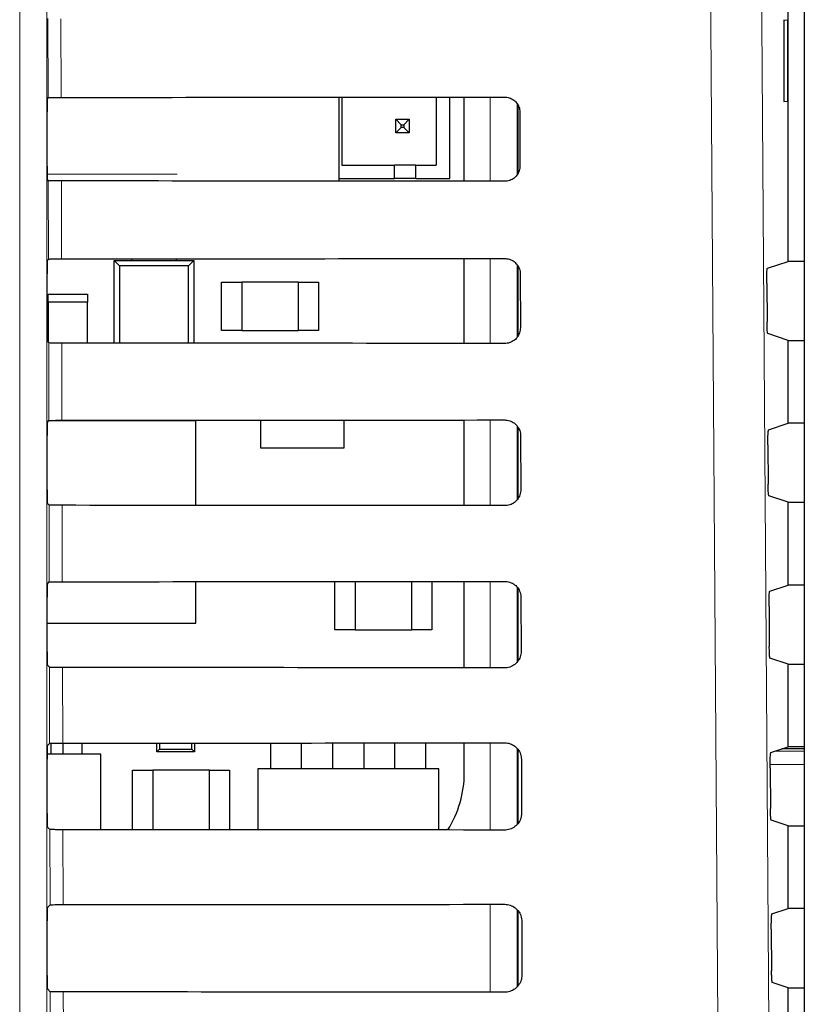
# Model space of a CAD drawing. Header units: millimetres. Extents: x 5 to 418, y 2 to 292.
# Tile 28 of 51: x 81 to 91, y 201 to 213. Entities that reach past the tile are written whole.
import ezdxf

# ---------------------------------------------------------------- set-up
doc = ezdxf.new("R2010")
doc.units = ezdxf.units.MM

msp = doc.modelspace()

# ---------------------------------------------------------------- linework, layer by layer
at = {"color": 7, "linetype": 'Continuous', "lineweight": 18}
for p, q in [((81.1679, 195.3626), (81.1679, 223.252)), ((81.5012, 223.252), (81.5012, 195.3626)), ((81.5192, 212.1308), (81.5169, 213.1089)), ((81.6781, 213.106), (81.6804, 212.1336)), ((86.9809, 211.0975), (86.9809, 212.1374)), ((87.3142, 212.0544), (87.3142, 211.1791)), ((81.5077, 211.1842), (83.1126, 211.1842)), ((81.5239, 210.1354), (81.5216, 211.1042)), ((81.6828, 211.1013), (81.6851, 210.1383)), ((86.9809, 209.0928), (86.9809, 210.1421)), ((87.3142, 210.0626), (87.3142, 209.1715)), ((81.5285, 208.1401), (81.5263, 209.0995)), ((81.6875, 209.0966), (81.6897, 208.143)), ((86.9809, 207.0881), (86.9809, 208.1468)), ((87.3142, 208.0711), (87.3142, 207.164)), ((81.5332, 206.1448), (81.531, 207.0948)), ((81.6922, 207.0919), (81.6944, 206.1476)), ((86.9809, 205.0834), (86.9809, 206.1514)), ((87.3142, 206.0796), (87.3142, 205.1565)), ((81.5379, 204.1494), (81.5357, 205.0901)), ((81.6969, 205.0872), (81.6991, 204.1523)), ((86.9809, 203.0787), (86.9809, 204.1561)), ((87.3142, 204.0882), (87.3142, 203.1491)), ((90.5045, 204.0545), (90.8633, 204.0545)), ((90.8633, 204.0808), (90.5832, 204.0808)), ((90.8633, 203.8881), (90.4415, 203.8881)), ((81.5425, 202.1541), (81.5404, 203.0854)), ((81.7015, 203.0826), (81.7037, 202.157)), ((86.9809, 201.074), (86.9809, 202.1608)), ((87.3142, 202.0949), (87.3142, 201.1418)), ((81.5472, 200.1588), (81.545, 201.0808)), ((81.7062, 201.0779), (81.7084, 200.1616))]:
    msp.add_line(p, q, dxfattribs=at)
at = {"color": 7, "linetype": 'Continuous', "lineweight": 25}
for p, q in [((90.8633, 222.8414), (90.8633, 153.4055)), ((90.6621, 210.107), (90.6621, 215.1303)), ((90.6604, 213.0854), (90.6097, 213.0863)), ((90.6097, 213.0863), (90.6097, 212.0844)), ((90.6604, 212.0853), (90.6604, 213.0854)), ((81.51, 212.1215), (81.5192, 212.1308)), ((85.114, 211.099), (85.114, 212.1359)), ((85.1478, 212.136), (85.1478, 211.2961)), ((86.3144, 212.1369), (86.3144, 211.2961)), ((86.4811, 211.1294), (86.4811, 212.137)), ((86.6615, 211.0978), (86.6615, 212.1372)), ((87.3288, 211.1989), (87.3288, 212.0327)), ((90.6097, 212.0844), (90.6604, 212.0853)), ((81.5071, 211.2825), (81.5071, 211.9549)), ((87.3483, 211.952), (87.3499, 211.2853)), ((85.8144, 211.8628), (85.8811, 211.7961)), ((85.8144, 211.8628), (85.9811, 211.8628)), ((85.8144, 211.6961), (85.8144, 211.8628)), ((85.8144, 211.6961), (85.8811, 211.7628)), ((85.8811, 211.7961), (85.9144, 211.7961)), ((85.8811, 211.7628), (85.8811, 211.7961)), ((85.9144, 211.7628), (85.8811, 211.7628)), ((85.9811, 211.8628), (85.9144, 211.7961)), ((85.9144, 211.7961), (85.9144, 211.7628)), ((85.9811, 211.6961), (85.9144, 211.7628)), ((85.9811, 211.8628), (85.9811, 211.6961)), ((85.9811, 211.6961), (85.8144, 211.6961)), ((85.1478, 211.2961), (85.7978, 211.2961)), ((85.7978, 211.1294), (85.7978, 211.2961)), ((86.0644, 211.2961), (85.7978, 211.2961)), ((86.0644, 211.1294), (86.0644, 211.2961)), ((86.0644, 211.2961), (86.3144, 211.2961)), ((81.5216, 211.1042), (81.51, 211.1158)), ((85.114, 211.1294), (85.7978, 211.1294)), ((86.0644, 211.1294), (85.7978, 211.1294)), ((86.0644, 211.1294), (86.4811, 211.1294)), ((81.51, 210.1215), (81.5239, 210.1354)), ((82.3371, 210.1187), (82.403, 210.0529)), ((82.3371, 209.0962), (82.3371, 210.1187)), ((82.3371, 210.1187), (83.3205, 210.1187)), ((82.403, 210.0529), (82.403, 209.0962)), ((83.2547, 210.0529), (82.403, 210.0529)), ((82.5538, 210.1187), (82.5538, 210.1388)), ((83.1038, 210.1187), (83.1038, 210.1392)), ((83.2547, 210.0529), (83.3205, 210.1187)), ((83.2547, 209.0956), (83.2547, 210.0529)), ((83.3205, 210.1187), (83.3205, 209.0956)), ((86.6615, 209.0931), (86.6615, 210.1418)), ((90.4078, 210.0223), (90.6621, 210.107)), ((90.8633, 210.107), (90.6621, 210.107)), ((81.5071, 209.2825), (81.5071, 209.9549)), ((87.3288, 209.1905), (87.3288, 210.0408)), ((87.353, 209.952), (87.3546, 209.2853)), ((83.6621, 209.852), (83.9121, 209.852)), ((83.6621, 209.252), (83.6621, 209.852)), ((83.9121, 209.852), (83.9121, 209.252)), ((84.6121, 209.852), (83.9121, 209.852)), ((84.6121, 209.852), (84.8621, 209.852)), ((84.6121, 209.252), (84.6121, 209.852)), ((84.8621, 209.852), (84.8621, 209.252)), ((90.3992, 209.8336), (90.4026, 209.3585)), ((81.5205, 209.602), (81.5205, 209.702)), ((81.5205, 209.702), (82.0038, 209.702)), ((82.0038, 209.702), (82.0038, 209.602)), ((81.5205, 209.602), (81.5205, 209.1053)), ((82.0038, 209.602), (81.5205, 209.602)), ((82.0038, 209.0964), (82.0038, 209.602)), ((83.9121, 209.252), (83.6621, 209.252)), ((83.9121, 209.252), (84.6121, 209.252)), ((84.8621, 209.252), (84.6121, 209.252)), ((90.6621, 209.1303), (90.4111, 209.2139)), ((81.5263, 209.0995), (81.51, 209.1158)), ((90.6621, 208.107), (90.6621, 209.1303)), ((90.6621, 209.1303), (90.8633, 209.1303)), ((81.51, 208.1215), (81.5285, 208.1401)), ((83.3455, 208.1353), (81.5238, 208.1353)), ((83.3455, 207.0909), (83.3455, 208.1353)), ((84.1455, 208.1446), (84.1455, 207.802)), ((85.1788, 207.802), (85.1788, 208.1453)), ((86.6615, 207.0884), (86.6615, 208.1465)), ((90.4219, 208.027), (90.6621, 208.107)), ((90.8633, 208.107), (90.6621, 208.107)), ((87.3288, 207.1828), (87.3288, 208.0489)), ((81.5071, 207.2825), (81.5071, 207.9549)), ((87.3577, 207.952), (87.3593, 207.2853)), ((84.1455, 207.802), (85.1788, 207.802)), ((90.4133, 207.8382), (90.4167, 207.3538)), ((90.6621, 207.1303), (90.4253, 207.2092)), ((90.6621, 206.107), (90.6621, 207.1303)), ((90.6621, 207.1303), (90.8633, 207.1303)), ((81.531, 207.0948), (81.51, 207.1158)), ((85.0621, 205.552), (85.0621, 206.1499)), ((85.3121, 206.1501), (85.3121, 205.552)), ((86.0121, 205.552), (86.0121, 206.1506)), ((86.2621, 206.1508), (86.2621, 205.552)), ((86.6615, 205.0837), (86.6615, 206.1512)), ((81.51, 206.1215), (81.5332, 206.1448)), ((83.3455, 205.6353), (83.3455, 206.1487)), ((87.3288, 205.1752), (87.3288, 206.0573)), ((90.4359, 206.0317), (90.6621, 206.107)), ((90.8633, 206.107), (90.6621, 206.107)), ((81.5071, 205.2825), (81.5071, 205.9549)), ((87.3624, 205.952), (87.3639, 205.2853)), ((90.4274, 205.8429), (90.4308, 205.3491)), ((81.5071, 205.6353), (83.3455, 205.6353)), ((85.3121, 205.552), (85.0621, 205.552)), ((85.3121, 205.552), (86.0121, 205.552)), ((86.2621, 205.552), (86.0121, 205.552)), ((90.6621, 205.1303), (90.4394, 205.2045)), ((81.5357, 205.0901), (81.51, 205.1158)), ((90.6621, 204.107), (90.6621, 205.1303)), ((90.6621, 205.1303), (90.8633, 205.1303)), ((81.51, 204.1215), (81.5379, 204.1494)), ((81.5588, 204.0162), (81.5588, 204.1507)), ((81.7055, 204.0162), (81.7055, 204.1523)), ((81.9388, 204.0162), (81.9388, 204.1524)), ((82.8621, 204.0453), (82.8621, 204.153)), ((82.8945, 204.153), (82.8945, 204.0777)), ((83.2965, 204.0777), (83.2965, 204.1533)), ((83.3288, 204.1533), (83.3288, 204.0453)), ((84.2721, 203.8353), (84.2721, 204.154)), ((84.6521, 203.8353), (84.6521, 204.1542)), ((85.0388, 203.8353), (85.0388, 204.1545)), ((85.4188, 204.1548), (85.4188, 203.8353)), ((85.8055, 203.8353), (85.8055, 204.1551)), ((86.1855, 203.8353), (86.1855, 204.1554)), ((86.6615, 203.7853), (86.6615, 204.1558)), ((90.45, 204.0364), (90.6621, 204.107)), ((90.8633, 204.107), (90.6621, 204.107)), ((82.1705, 204.0162), (81.5073, 204.0162)), ((82.1705, 203.0823), (82.1705, 204.0162)), ((82.8621, 204.0453), (82.8945, 204.0777)), ((83.3288, 204.0453), (82.8621, 204.0453)), ((82.8945, 204.0777), (83.2965, 204.0777)), ((83.2965, 204.0777), (83.3288, 204.0453)), ((87.3288, 203.1676), (87.3288, 204.0657)), ((90.8633, 204.081), (90.5839, 204.081)), ((81.5071, 203.2825), (81.5071, 203.9549)), ((87.3671, 203.952), (87.3686, 203.2853)), ((90.4414, 203.8476), (90.445, 203.3444)), ((82.5621, 203.082), (82.5621, 203.8187)), ((82.5621, 203.8187), (82.8121, 203.8187)), ((82.8121, 203.8187), (82.8121, 203.0819)), ((83.5121, 203.8187), (82.8121, 203.8187)), ((83.5121, 203.0814), (83.5121, 203.8187)), ((83.5121, 203.8187), (83.7621, 203.8187)), ((83.7621, 203.8187), (83.7621, 203.0812)), ((84.1121, 203.8353), (84.1121, 203.081)), ((86.3455, 203.8353), (84.1121, 203.8353)), ((86.3455, 203.0793), (86.3455, 203.8353)), ((81.5404, 203.0854), (81.51, 203.1158)), ((90.6621, 203.1303), (90.4535, 203.1998)), ((90.6621, 202.107), (90.6621, 203.1303)), ((90.6621, 203.1303), (90.8633, 203.1303)), ((81.51, 202.1215), (81.5425, 202.1541)), ((87.3288, 201.1601), (87.3288, 202.0743)), ((90.464, 202.0411), (90.6621, 202.107)), ((90.8633, 202.107), (90.6621, 202.107)), ((81.5071, 201.2825), (81.5071, 201.9549)), ((87.3717, 201.952), (87.3733, 201.2853)), ((90.4555, 201.8523), (90.4591, 201.3397)), ((90.6621, 201.1303), (90.4677, 201.1951)), ((81.545, 201.0808), (81.51, 201.1158)), ((90.6621, 200.107), (90.6621, 201.1303)), ((90.6621, 201.1303), (90.8633, 201.1303))]:
    msp.add_line(p, q, dxfattribs=at)
at = {"color": 7, "linetype": 'Continuous', "lineweight": 18, "flags": 128}
for points in [[(90.2956, 218.9631), (90.3787, 207.165), (90.4618, 195.3754)], [(89.8344, 195.287), (89.8251, 196.6084), (89.7877, 201.894), (89.6675, 218.8747)]]:
    msp.add_lwpolyline(points, dxfattribs=at)
at = {"color": 7, "linetype": 'Continuous', "lineweight": 25}
msp.add_arc((85.3398, 203.7853), 1.3217, 327.70444, 0, dxfattribs=at)
for centre, major_axis, start_param, end_param in [((81.51, 211.9549), (0, 0.1667), 0.0174533, 1.5707963), ((70.6621, 217.9465), (333.2024, 0), 4.7454628, 4.7619287), ((81.51, 211.2825), (0, 0.1667), 1.5707963, 3.1241394), ((70.6621, 205.3179), (331.5126, 0), 1.5210039, 1.5375466), ((81.51, 209.9549), (0, 0.1667), 0.0174533, 1.5707963), ((70.6621, 215.9465), (332.9347, 0), 4.7455034, 4.7619686), ((81.51, 209.2825), (0, 0.1667), 1.5707963, 3.1241394), ((70.6621, 203.3179), (331.245, 0), 1.5209636, 1.5375056), ((81.51, 207.9549), (0, 0.1667), 0.0174533, 1.5707963), ((70.6621, 213.9465), (332.6671, 0), 4.7455441, 4.7620085), ((81.51, 207.2825), (0, 0.1667), 1.5707963, 3.1241394), ((70.6621, 201.3179), (330.9774, 0), 1.5209233, 1.5374645), ((70.6621, 211.9465), (332.3995, 0), 4.7455848, 4.7620484), ((81.51, 205.9549), (0, 0.1667), 0.0174533, 1.5707963), ((81.51, 205.2825), (0, 0.1667), 1.5707963, 3.1241394), ((70.6621, 199.3179), (330.7098, 0), 1.5208829, 1.5374234), ((81.51, 203.9549), (0, 0.1667), 0.0174533, 1.5707963), ((70.6621, 209.9465), (332.1319, 0), 4.7456256, 4.7620885), ((81.51, 203.2825), (0, 0.1667), 1.5707963, 3.1241394), ((70.6621, 197.3179), (330.4422, 0), 1.5208425, 1.5373821), ((70.6621, 207.9465), (331.8643, 0), 4.7456664, 4.7621286), ((81.51, 201.9549), (0, 0.1667), 0.0174533, 1.5707963), ((81.51, 201.2825), (0, 0.1667), 1.5707963, 3.1241394), ((70.6621, 195.3179), (330.1746, 0), 1.5208019, 1.5373409)]:
    msp.add_ellipse(centre, major_axis=major_axis, ratio=0.0174551, start_param=start_param, end_param=end_param, dxfattribs=at)
for points, knots in [([(81.5192, 212.1308), (81.5214, 212.1311), (81.5258, 212.1318), (81.5557, 212.1326), (81.599, 212.1333), (81.6435, 212.1336), (81.6713, 212.1336), (81.6804, 212.1336)], [0, 0, 0, 0, 0.22362406, 0.44727153, 0.67023317, 0.89176936, 1, 1, 1, 1]), ([(87.1621, 212.1376), (87.1707, 212.1372), (87.2, 212.136), (87.2486, 212.1202), (87.2994, 212.0825), (87.335, 212.0298), (87.3474, 211.9833), (87.3482, 211.9572), (87.3483, 211.952)], [0, 0, 0, 0, 0.088008, 0.3002334, 0.5137745, 0.729433, 0.9466698, 1, 1, 1, 1]), ([(87.3499, 211.2853), (87.3495, 211.2763), (87.3483, 211.2462), (87.3317, 211.1964), (87.2927, 211.1451), (87.2391, 211.11), (87.1928, 211.0981), (87.1671, 211.0974), (87.1621, 211.0973)], [0, 0, 0, 0, 0.0923202, 0.3091766, 0.5246593, 0.7380145, 0.9498505, 1, 1, 1, 1]), ([(81.6828, 211.1013), (81.6643, 211.1013), (81.6273, 211.1014), (81.5786, 211.102), (81.5422, 211.1027), (81.5244, 211.1035), (81.5223, 211.104), (81.5216, 211.1042)], [0, 0, 0, 0, 0.21878901, 0.43753372, 0.65751448, 0.87991149, 1, 1, 1, 1]), ([(81.5239, 210.1354), (81.5261, 210.1358), (81.5304, 210.1364), (81.5604, 210.1373), (81.6037, 210.1379), (81.6482, 210.1383), (81.676, 210.1383), (81.6851, 210.1383)], [0, 0, 0, 0, 0.22363, 0.4472834, 0.6702509, 0.891793, 1, 1, 1, 1]), ([(87.1621, 210.1423), (87.1713, 210.1419), (87.2016, 210.1406), (87.2517, 210.124), (87.3035, 210.0851), (87.3397, 210.0308), (87.3522, 209.9835), (87.3529, 209.957), (87.353, 209.952)], [0, 0, 0, 0, 0.091132, 0.3033806, 0.5169544, 0.7326451, 0.9498996, 1, 1, 1, 1]), ([(90.3992, 209.8336), (90.3992, 209.8523), (90.3991, 209.8897), (90.4003, 209.9428), (90.4022, 209.9856), (90.4048, 210.0156), (90.4068, 210.0201), (90.4078, 210.0223)], [0, 0, 0, 0, 0.1983758, 0.3967405, 0.5954771, 0.7952868, 1, 1, 1, 1]), ([(90.4111, 209.2139), (90.4102, 209.2161), (90.4082, 209.2205), (90.4056, 209.2504), (90.4036, 209.2937), (90.4028, 209.3329), (90.4026, 209.3549), (90.4026, 209.3585)], [0, 0, 0, 0, 0.2392719, 0.4785682, 0.717156, 0.9543017, 1, 1, 1, 1]), ([(87.3546, 209.2853), (87.3542, 209.2758), (87.3528, 209.2446), (87.3355, 209.1933), (87.2953, 209.1409), (87.2402, 209.1052), (87.193, 209.0933), (87.1669, 209.0927), (87.1621, 209.0926)], [0, 0, 0, 0, 0.0953804, 0.3122153, 0.5276676, 0.7409947, 0.9528176, 1, 1, 1, 1]), ([(81.6875, 209.0966), (81.669, 209.0967), (81.6319, 209.0967), (81.5833, 209.0973), (81.5469, 209.098), (81.5291, 209.0988), (81.527, 209.0993), (81.5263, 209.0995)], [0, 0, 0, 0, 0.218795, 0.4375456, 0.6575325, 0.8799357, 1, 1, 1, 1]), ([(81.5285, 208.1401), (81.5307, 208.1404), (81.5351, 208.1411), (81.565, 208.142), (81.6084, 208.1426), (81.6528, 208.1429), (81.6806, 208.143), (81.6897, 208.143)], [0, 0, 0, 0, 0.2236359, 0.4472952, 0.6702687, 0.8918166, 1, 1, 1, 1]), ([(87.1621, 208.1469), (87.1718, 208.1465), (87.2032, 208.1451), (87.2547, 208.1277), (87.3077, 208.0877), (87.3445, 208.0319), (87.3569, 207.9836), (87.3576, 207.9568), (87.3577, 207.952)], [0, 0, 0, 0, 0.0941035, 0.3063745, 0.5199798, 0.7357013, 0.9529725, 1, 1, 1, 1]), ([(90.4133, 207.8382), (90.4133, 207.857), (90.4132, 207.8944), (90.4143, 207.9475), (90.4163, 207.9903), (90.4189, 208.0203), (90.4209, 208.0248), (90.4219, 208.027)], [0, 0, 0, 0, 0.1983731, 0.396735, 0.5954695, 0.7952788, 1, 1, 1, 1]), ([(87.3593, 207.2853), (87.3588, 207.2753), (87.3574, 207.243), (87.3392, 207.1903), (87.2979, 207.1368), (87.2412, 207.1005), (87.1931, 207.0886), (87.1667, 207.0881), (87.1621, 207.088)], [0, 0, 0, 0, 0.09829199, 0.31510617, 0.53052973, 0.74383015, 0.95564097, 1, 1, 1, 1]), ([(90.4253, 207.2092), (90.4243, 207.2114), (90.4223, 207.2158), (90.4197, 207.2457), (90.4177, 207.289), (90.4169, 207.3282), (90.4168, 207.3502), (90.4167, 207.3538)], [0, 0, 0, 0, 0.2392748, 0.4785741, 0.7171638, 0.954309, 1, 1, 1, 1]), ([(81.6922, 207.0919), (81.6737, 207.092), (81.6366, 207.0921), (81.588, 207.0926), (81.5516, 207.0933), (81.5338, 207.0941), (81.5317, 207.0946), (81.531, 207.0948)], [0, 0, 0, 0, 0.2188009, 0.4375576, 0.6575505, 0.87996, 1, 1, 1, 1]), ([(87.1621, 206.1516), (87.1723, 206.1511), (87.2047, 206.1497), (87.2577, 206.1315), (87.3118, 206.0903), (87.3492, 206.033), (87.3616, 205.9838), (87.3623, 205.9566), (87.3624, 205.952)], [0, 0, 0, 0, 0.0969335, 0.3092262, 0.5228618, 0.7386127, 0.9558999, 1, 1, 1, 1]), ([(81.5332, 206.1448), (81.5354, 206.1451), (81.5398, 206.1458), (81.5697, 206.1466), (81.613, 206.1473), (81.6575, 206.1476), (81.6853, 206.1476), (81.6944, 206.1476)], [0, 0, 0, 0, 0.2236419, 0.4473071, 0.6702865, 0.8918403, 1, 1, 1, 1]), ([(90.4274, 205.8429), (90.4273, 205.8616), (90.4273, 205.8991), (90.4284, 205.9521), (90.4303, 205.995), (90.4329, 206.025), (90.4349, 206.0294), (90.4359, 206.0317)], [0, 0, 0, 0, 0.19837037, 0.39672952, 0.59546184, 0.79527071, 1, 1, 1, 1]), ([(90.4394, 205.2045), (90.4384, 205.2067), (90.4364, 205.2111), (90.4338, 205.241), (90.4319, 205.2843), (90.4311, 205.3235), (90.4309, 205.3455), (90.4308, 205.3491)], [0, 0, 0, 0, 0.23927781, 0.4785801, 0.71717157, 0.95431622, 1, 1, 1, 1]), ([(87.3639, 205.2853), (87.3635, 205.2748), (87.3619, 205.2414), (87.343, 205.1873), (87.3005, 205.1327), (87.2423, 205.0957), (87.1933, 205.0839), (87.1665, 205.0834), (87.1621, 205.0833)], [0, 0, 0, 0, 0.1010655, 0.3178599, 0.533256, 0.7465312, 0.9583308, 1, 1, 1, 1]), ([(81.6969, 205.0872), (81.6783, 205.0873), (81.6413, 205.0874), (81.5927, 205.0879), (81.5563, 205.0887), (81.5385, 205.0894), (81.5364, 205.09), (81.5357, 205.0901)], [0, 0, 0, 0, 0.2188069, 0.4375695, 0.6575686, 0.8799842, 1, 1, 1, 1]), ([(81.5379, 204.1494), (81.5401, 204.1498), (81.5444, 204.1504), (81.5744, 204.1513), (81.6177, 204.1519), (81.6622, 204.1522), (81.6899, 204.1523), (81.6991, 204.1523)], [0, 0, 0, 0, 0.2236478, 0.447319, 0.6703044, 0.8918641, 1, 1, 1, 1]), ([(87.1621, 204.1563), (87.1728, 204.1558), (87.2063, 204.1542), (87.2607, 204.1353), (87.3159, 204.0928), (87.3539, 204.034), (87.3663, 203.9839), (87.367, 203.9564), (87.3671, 203.952)], [0, 0, 0, 0, 0.09963192, 0.31194565, 0.52561033, 0.74138949, 0.95869177, 1, 1, 1, 1]), ([(90.4414, 203.8476), (90.4414, 203.8663), (90.4413, 203.9037), (90.4425, 203.9568), (90.4444, 203.9997), (90.447, 204.0297), (90.449, 204.0341), (90.45, 204.0364)], [0, 0, 0, 0, 0.1983676, 0.396724, 0.5954542, 0.7952627, 1, 1, 1, 1]), ([(87.3686, 203.2853), (87.3681, 203.2742), (87.3665, 203.2399), (87.3468, 203.1842), (87.303, 203.1286), (87.2434, 203.091), (87.1935, 203.0792), (87.1664, 203.0787), (87.1621, 203.0786)], [0, 0, 0, 0, 0.1037105, 0.3204859, 0.5358558, 0.7491071, 0.9608965, 1, 1, 1, 1]), ([(90.4535, 203.1998), (90.4525, 203.202), (90.4506, 203.2064), (90.4479, 203.2363), (90.446, 203.2796), (90.4452, 203.3188), (90.445, 203.3408), (90.445, 203.3444)], [0, 0, 0, 0, 0.2392808, 0.4785861, 0.7171794, 0.9543235, 1, 1, 1, 1]), ([(81.7015, 203.0826), (81.683, 203.0826), (81.646, 203.0827), (81.5973, 203.0832), (81.561, 203.084), (81.5431, 203.0848), (81.5411, 203.0853), (81.5404, 203.0854)], [0, 0, 0, 0, 0.2188129, 0.4375815, 0.6575867, 0.8800086, 1, 1, 1, 1]), ([(81.5425, 202.1541), (81.5447, 202.1544), (81.5491, 202.1551), (81.579, 202.156), (81.6224, 202.1566), (81.6668, 202.1569), (81.6946, 202.157), (81.7037, 202.157)], [0, 0, 0, 0, 0.2236538, 0.447331, 0.6703222, 0.8918878, 1, 1, 1, 1]), ([(87.1621, 202.1609), (87.1734, 202.1604), (87.2079, 202.1587), (87.2637, 202.1391), (87.32, 202.0954), (87.3587, 202.0351), (87.371, 201.9841), (87.3716, 201.9562), (87.3717, 201.952)], [0, 0, 0, 0, 0.1022077, 0.3145418, 0.5282346, 0.7440408, 0.9613575, 1, 1, 1, 1]), ([(90.4555, 201.8523), (90.4555, 201.871), (90.4554, 201.9084), (90.4565, 201.9615), (90.4584, 202.0044), (90.461, 202.0344), (90.463, 202.0388), (90.464, 202.0411)], [0, 0, 0, 0, 0.1983649, 0.3967185, 0.5954465, 0.7952546, 1, 1, 1, 1]), ([(87.3733, 201.2853), (87.3727, 201.2737), (87.3711, 201.2383), (87.3506, 201.1812), (87.3056, 201.1245), (87.2445, 201.0863), (87.1936, 201.0744), (87.1662, 201.074), (87.1621, 201.0739)], [0, 0, 0, 0, 0.1062358, 0.3229931, 0.5383379, 0.7515666, 0.9633463, 1, 1, 1, 1]), ([(90.4677, 201.1951), (90.4667, 201.1973), (90.4647, 201.2017), (90.4621, 201.2316), (90.4601, 201.2749), (90.4593, 201.3141), (90.4591, 201.3361), (90.4591, 201.3397)], [0, 0, 0, 0, 0.2392838, 0.4785921, 0.7171872, 0.9543308, 1, 1, 1, 1]), ([(81.7062, 201.0779), (81.6877, 201.0779), (81.6507, 201.078), (81.602, 201.0785), (81.5657, 201.0793), (81.5478, 201.0801), (81.5458, 201.0806), (81.545, 201.0808)], [0, 0, 0, 0, 0.2188189, 0.4375935, 0.6576048, 0.880033, 1, 1, 1, 1])]:
    msp.add_open_spline(points, degree=3, knots=knots, dxfattribs=at)

doc.saveas('drawing.dxf')
